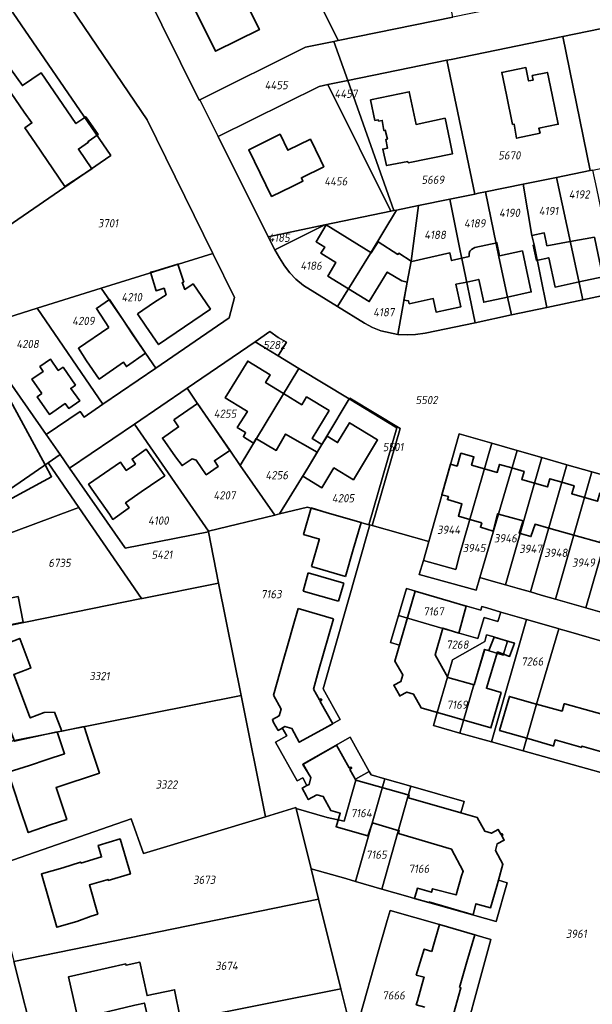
# Model space of a CAD drawing. Extents: x 177930 to 190767, y 381068 to 392034.
# Tile 227 of 256: x 183794 to 183920, y 386457 to 386673. Entities that reach past the tile are written whole.
import ezdxf
from ezdxf.enums import TextEntityAlignment as Align

# ---------------------------------------------------------------- set-up
doc = ezdxf.new("R2010")
doc.units = 0
for name, color, linetype, lineweight in [('B-XX-KG-GRENS_PERCEEL-GV', 150, 'Continuous', 25), ('B-XX-KG-GRENS_PERCEEL-S', 150, 'Continuous', 25), ('B-XX-OG-BEBOUWING-G', 7, 'Continuous', 35)]:
    doc.layers.add(name, color=color, linetype=linetype, lineweight=lineweight)
doc.styles.add('NLCS-ISO', font='NLCS-ISO.ttf', dxfattribs={"height": 1.8})

# ---------------------------------------------------------------- blocks, each defined once
blk = doc.blocks.new('SKG-PERCEELNUMMER-SO')
at = {"layer": 'DefPoints'}
blk.add_point((0, 0), dxfattribs=at)
at = {"style": 'NLCS-ISO', "oblique": 10, "flags": 1}
blk.add_attdef('GEMEENTECODE', text='', height=1.8, dxfattribs=at).set_placement((-0.5, 2.55), align=Align.MIDDLE_RIGHT)
blk.add_attdef('SECTIE', text='', height=1.8, dxfattribs=at).set_placement((0.5, 2.5), align=Align.MIDDLE_LEFT)
at = {"style": 'NLCS-ISO', "oblique": 10}
blk.add_attdef('PERCEELNUMMER', text='', height=1.8, dxfattribs=at).set_placement((0, 0), align=Align.MIDDLE_CENTER)

msp = doc.modelspace()

# ---------------------------------------------------------------- linework, layer by layer
at = {"layer": 'B-XX-KG-GRENS_PERCEEL-GV'}
for points in [[(183863.102, 386667.756), (183864.05, 386667.95), (183860.516, 386675.058), (183854.36, 386687.44), (183838.271, 386719.817), (183814.111, 386700.004), (183813.106, 386696.48), (183813.074, 386696.368), (183833.585, 386654.903), (183833.76, 386654.99), (183856.86, 386666.48)], [(183860.516, 386675.058), (183864.05, 386667.95), (183889.12, 386673.08), (183885.113, 386692.675), (183884.484, 386695.754), (183882.81, 386703.94), (183855.829, 386688.292)], [(183964.85, 386688.58), (183917.83, 386678.95), (183889.12, 386673.08), (183864.05, 386667.95), (183863.102, 386667.756), (183866.134, 386659.194), (183887.814, 386663.625), (183888.77, 386663.82), (183913.26, 386668.84), (183937.75, 386673.85), (183957.84, 386677.96), (183958.44, 386675.02), (183962.85, 386675.92), (183967.26, 386676.82)], [(183798.109, 386609.343), (183812.1, 386613.717), (183836.547, 386621.359), (183822.219, 386650.575), (183800.121, 386683.109), (183795.741, 386683.815), (183794.103, 386682.576), (183789.403, 386678.87), (183814.202, 386642.785), (183783.686, 386621.864), (183790.07, 386606.83)], [(183765.467, 386664.982), (183766.814, 386661.595), (183783.686, 386621.864), (183814.202, 386642.785), (183789.403, 386678.87), (183779.685, 386671.205), (183779.407, 386671.091), (183777.266, 386670.313)], [(183913.26, 386668.84), (183919.259, 386639.504), (183919.78, 386639.61), (183927.68, 386641.22), (183935.51, 386642.82), (183943.35, 386644.42), (183943.752, 386644.502), (183937.75, 386673.85)], [(183887.814, 386663.625), (183893.947, 386634.347), (183894.763, 386634.513), (183896.32, 386634.83), (183904.55, 386636.51), (183911.86, 386638), (183919.259, 386639.504), (183913.26, 386668.84), (183888.77, 386663.82)], [(183866.134, 386659.194), (183863.102, 386667.756), (183856.86, 386666.48), (183833.76, 386654.99), (183837.77, 386646.93), (183859.85, 386657.91), (183861.76, 386658.3)], [(183866.134, 386659.194), (183876.217, 386630.726), (183876.82, 386630.85), (183881.62, 386631.83), (183888.46, 386633.23), (183893.947, 386634.347), (183887.814, 386663.625)], [(183875.533, 386630.583), (183861.76, 386658.3), (183859.85, 386657.91), (183837.77, 386646.93), (183848.68, 386625.01), (183861.09, 386627.58)], [(183861.76, 386658.3), (183875.533, 386630.583), (183876.217, 386630.726), (183866.134, 386659.194)], [(183919.78, 386639.61), (183919.259, 386639.504), (183911.86, 386638), (183917.62, 386611.2), (183925.46, 386612.85), (183921.93, 386629.6), (183920.65, 386635.59)], [(183904.55, 386636.51), (183896.32, 386634.83), (183899.25, 386620.64), (183901.13, 386611.81), (183901.96, 386607.88), (183909.76, 386609.54), (183906.93, 386623.21), (183906.47, 386625.25)], [(183911.86, 386638), (183904.55, 386636.51), (183906.47, 386625.25), (183906.93, 386623.21), (183909.76, 386609.54), (183917.62, 386611.2)], [(183893.947, 386634.347), (183888.46, 386633.23), (183890.78, 386621.91), (183891.22, 386619.86), (183894.03, 386606.19), (183901.96, 386607.88), (183901.13, 386611.81), (183899.25, 386620.64), (183896.32, 386634.83), (183894.763, 386634.513)], [(183888.46, 386633.23), (183881.62, 386631.83), (183879.99, 386619.63), (183879.15, 386615.08), (183877.13, 386603.63), (183879.12, 386603.53), (183880.95, 386603.6), (183883.06, 386603.89), (183894.03, 386606.19), (183891.22, 386619.86), (183890.78, 386621.91)], [(183876.217, 386630.726), (183875.533, 386630.583), (183861.09, 386627.58), (183850.19, 386622.16), (183851.2, 386620.37), (183852.25, 386618.64), (183853.45, 386617.11), (183854.75, 386615.73), (183856.41, 386614.3), (183863.86, 386609.71), (183871.01, 386621.28), (183876.82, 386630.85)], [(183881.62, 386631.83), (183876.82, 386630.85), (183871.01, 386621.28), (183863.86, 386609.71), (183869.79, 386606.06), (183871.55, 386605.11), (183873.36, 386604.38), (183877.13, 386603.63), (183879.15, 386615.08), (183879.99, 386619.63)], [(183850.19, 386622.16), (183861.09, 386627.58), (183848.68, 386625.01)], [(183824.08, 386596.24), (183840.18, 386607.28), (183841.32, 386611.69), (183836.547, 386621.359), (183812.1, 386613.717), (183816.839, 386606.895), (183821.85, 386599.51)], [(183812.1, 386613.717), (183798.109, 386609.343), (183812.516, 386588.356), (183824.08, 386596.24), (183821.85, 386599.51), (183816.839, 386606.895)], [(183798.109, 386609.343), (183790.07, 386606.83), (183791.383, 386603.737), (183786.268, 386601.387), (183800.057, 386581.678), (183807.542, 386586.78), (183808.388, 386585.542), (183812.516, 386588.356)], [(183845.814, 386602.016), (183850.887, 386598.938), (183852.679, 386601.891), (183850.92, 386602.958), (183849.055, 386604.254)], [(183845.814, 386602.016), (183830.95, 386591.84), (183833.17, 386588.58), (183840.27, 386578.27), (183842.571, 386574.953), (183855.428, 386596.182), (183850.887, 386598.938)], [(183786.268, 386601.387), (183758.591, 386588.673), (183765.255, 386576.658), (183771.765, 386580.211), (183780.723, 386562.32), (183780.873, 386562.02), (183800.516, 386575.544), (183803.103, 386577.325), (183800.057, 386581.678)], [(183855.428, 386596.182), (183842.571, 386574.953), (183850.127, 386564.063), (183851.194, 386564.322), (183857.5, 386574.65), (183861.57, 386581.38), (183866.461, 386589.487)], [(183830.95, 386591.84), (183819.404, 386584.008), (183835.64, 386560.544), (183850.127, 386564.063), (183842.571, 386574.953), (183840.27, 386578.27), (183833.17, 386588.58)], [(183870.772, 386561.973), (183876.865, 386583.165), (183866.461, 386589.487), (183861.57, 386581.38), (183857.5, 386574.65), (183851.194, 386564.322), (183857.28, 386565.8), (183861.6, 386564.58)], [(183871.494, 386561.768), (183877.601, 386583.01), (183866.59, 386589.701), (183866.461, 386589.487), (183876.865, 386583.165), (183870.772, 386561.973), (183870.963, 386561.919)], [(183835.64, 386560.544), (183819.404, 386584.008), (183805.202, 386574.326), (183817.337, 386556.982), (183817.382, 386556.848), (183835.63, 386560.393), (183835.602, 386560.535)], [(183883.851, 386558.256), (183882.687, 386554.16), (183889.77, 386552.194), (183890.63, 386555.31), (183897.681, 386579.829), (183890.562, 386581.875)], [(183882.687, 386554.16), (183881.801, 386551.042), (183894.238, 386547.607), (183895.063, 386550.425), (183903.204, 386578.242), (183897.681, 386579.829), (183890.63, 386555.31), (183889.77, 386552.194)], [(183903.204, 386578.242), (183895.063, 386550.425), (183897.57, 386549.71), (183900.665, 386548.821), (183908.644, 386576.679)], [(183820.973, 386545.797), (183821.115, 386545.826), (183837.797, 386549.196), (183835.63, 386560.393), (183817.382, 386556.848), (183817.337, 386556.982), (183805.202, 386574.326), (183803.103, 386577.325), (183800.516, 386575.544), (183807.247, 386565.757)], [(183908.644, 386576.679), (183900.665, 386548.821), (183903.73, 386547.94), (183906.14, 386547.251), (183914.143, 386575.099)], [(183800.516, 386575.544), (183780.873, 386562.02), (183780.723, 386562.32), (183771.275, 386556.953), (183771.324, 386556.868), (183762.072, 386551.693), (183763.433, 386549.29), (183779.055, 386555.164), (183792.937, 386560.384), (183806.395, 386565.437), (183807.247, 386565.757)], [(183914.143, 386575.099), (183906.14, 386547.251), (183908.52, 386546.57), (183911.614, 386545.679), (183919.613, 386573.527)], [(183911.614, 386545.679), (183914.7, 386544.79), (183918.272, 386543.771), (183926.272, 386571.613), (183919.613, 386573.527)], [(183918.272, 386543.771), (183921.85, 386542.75), (183924.929, 386541.865), (183932.905, 386569.707), (183926.272, 386571.613)], [(183771.117, 386535.725), (183791.932, 386539.93), (183820.973, 386545.797), (183807.247, 386565.757), (183806.395, 386565.437), (183792.937, 386560.384), (183779.055, 386555.164), (183763.433, 386549.29)], [(183870.963, 386561.919), (183870.772, 386561.973), (183861.6, 386564.58), (183857.28, 386565.8), (183851.194, 386564.322), (183850.127, 386564.063), (183835.64, 386560.544), (183835.602, 386560.535), (183835.63, 386560.393), (183837.797, 386549.196), (183842.746, 386524.607), (183848.091, 386498.052), (183854.74, 386500.064), (183854.799, 386499.827), (183857.093, 386499.226), (183861.633, 386497.896), (183865.353, 386497.078), (183867.91, 386506.07), (183867.79, 386506.288), (183870.832, 386507.97), (183866.66, 386515.432), (183856.39, 386509.59), (183858.05, 386506.62), (183857.66, 386505.12), (183857.19, 386504.86), (183856.253, 386506.581), (183855.04, 386505.92), (183850.33, 386514.39), (183852.755, 386515.756), (183851.79, 386517.47), (183852.38, 386517.8), (183853.86, 386517.34), (183855.52, 386514.36), (183864.488, 386519.316), (183860.709, 386526.074)], [(183771.117, 386535.725), (183778.8, 386522.162), (183781.285, 386512.384), (183842.746, 386524.607), (183837.797, 386549.196), (183821.115, 386545.826), (183820.973, 386545.797), (183791.932, 386539.93)], [(183899.64, 386542.85), (183896.58, 386543.75), (183895.515, 386544.054), (183895.286, 386543.258), (183888.63, 386545.18), (183878.969, 386548.005), (183877.252, 386542.112), (183886.969, 386539.269), (183894.629, 386537.056), (183895.977, 386541.645), (183899.023, 386540.75)], [(183887.946, 386528.602), (183889.049, 386532.422), (183896.157, 386536.387), (183896.552, 386537.878), (183897.881, 386537.478), (183901.089, 386536.511), (183900.165, 386533.445), (183896.126, 386534.632), (183893.841, 386526.909), (183893.793, 386526.923), (183893.763, 386526.931), (183890.712, 386516.364), (183897.628, 386514.426), (183905.309, 386541.211), (183899.64, 386542.85), (183899.023, 386540.75), (183895.977, 386541.645), (183894.629, 386537.056), (183886.969, 386539.269), (183877.252, 386542.112), (183875.514, 386536.15), (183877.446, 386535.587), (183876.43, 386532.1), (183878.17, 386529.09), (183877.73, 386527.64), (183876.25, 386526.82), (183877.55, 386524.47), (183879.05, 386525.3), (183880.5, 386524.91), (183882.2, 386521.89), (183885.715, 386520.875)], [(183897.628, 386514.426), (183904.542, 386512.489), (183907.434, 386522.682), (183912.371, 386539.169), (183912.207, 386539.217), (183905.309, 386541.211)], [(183890.712, 386516.364), (183893.763, 386526.931), (183893.793, 386526.923), (183893.841, 386526.909), (183896.126, 386534.632), (183900.165, 386533.445), (183901.089, 386536.511), (183897.881, 386537.478), (183896.552, 386537.878), (183896.157, 386536.387), (183889.049, 386532.422), (183887.946, 386528.602), (183885.715, 386520.875), (183884.884, 386517.997)], [(183912.371, 386539.169), (183907.434, 386522.682), (183904.542, 386512.489), (183935.456, 386503.829), (183939.406, 386517.601), (183937.484, 386518.153), (183939.948, 386526.744), (183928.171, 386530.244), (183929.339, 386534.284), (183925.79, 386535.32), (183914.48, 386538.56)], [(183781.285, 386512.384), (183786.998, 386489.907), (183787.779, 386486.835), (183818.682, 386497.605), (183821.386, 386489.972), (183848.091, 386498.052), (183842.746, 386524.607)], [(183870.832, 386507.97), (183867.79, 386506.288), (183867.91, 386506.07), (183865.353, 386497.078), (183861.633, 386497.896), (183857.093, 386499.226), (183854.799, 386499.827), (183858.078, 386486.655), (183865.695, 386484.499), (183867.831, 386483.88), (183874.217, 386506.348), (183871.272, 386507.183)], [(183874.217, 386506.348), (183867.831, 386483.88), (183873.586, 386482.213), (183879.981, 386504.715)], [(183873.586, 386482.213), (183879.32, 386480.57), (183880.75, 386480.15), (183898.618, 386475.136), (183901.057, 386483.589), (183899.112, 386484.136), (183900.1, 386487.65), (183898.48, 386490.63), (183898.87, 386492.12), (183900.39, 386492.92), (183899.08, 386495.28), (183897.58, 386494.44), (183896.12, 386494.85), (183894.44, 386497.87), (183890.923, 386498.878), (183891.648, 386501.409), (183879.981, 386504.715)], [(183787.779, 386486.835), (183792.978, 386466.383), (183859.728, 386480.026), (183858.078, 386486.655), (183854.799, 386499.827), (183854.74, 386500.064), (183848.091, 386498.052), (183821.386, 386489.972), (183818.682, 386497.605)], [(183859.728, 386480.026), (183792.978, 386466.383), (183797.873, 386447.124), (183864.624, 386460.358)], [(183867.597, 386448.415), (183889.493, 386441.967), (183897.487, 386471.2), (183886.21, 386474.43), (183875.41, 386477.55), (183874.78, 386475.33), (183872.66, 386467.97), (183868.772, 386454.265), (183865.932, 386455.103)], [(183870.497, 386436.766), (183867.597, 386448.415), (183865.932, 386455.103), (183864.624, 386460.358), (183797.873, 386447.124), (183803.626, 386424.492), (183861.749, 386434.428), (183870.698, 386435.958)]]:
    msp.add_lwpolyline(points, close=True, dxfattribs=at)
for points in [[(183925.46, 386612.85), (183917.62, 386611.2), (183909.76, 386609.54), (183901.96, 386607.88), (183894.03, 386606.19), (183883.06, 386603.89), (183880.95, 386603.6), (183879.12, 386603.53), (183877.13, 386603.63), (183873.36, 386604.38), (183871.55, 386605.11), (183869.79, 386606.06), (183863.86, 386609.71), (183856.41, 386614.3), (183854.75, 386615.73), (183853.45, 386617.11), (183852.25, 386618.64), (183851.2, 386620.37), (183850.19, 386622.16), (183848.68, 386625.01), (183837.77, 386646.93), (183833.76, 386654.99), (183833.585, 386654.903), (183813.074, 386696.368)], [(183800.121, 386683.109), (183822.219, 386650.575), (183836.547, 386621.359), (183841.32, 386611.69), (183840.18, 386607.28), (183824.08, 386596.24), (183812.516, 386588.356), (183808.388, 386585.542), (183807.542, 386586.78), (183800.057, 386581.678), (183803.103, 386577.325), (183805.202, 386574.326), (183819.404, 386584.008), (183830.95, 386591.84), (183845.814, 386602.016), (183849.055, 386604.254), (183850.92, 386602.958), (183852.679, 386601.891), (183850.887, 386598.938), (183855.428, 386596.182), (183866.461, 386589.487), (183866.59, 386589.701), (183877.601, 386583.01), (183871.494, 386561.768), (183883.851, 386558.256), (183890.562, 386581.875), (183897.681, 386579.829), (183903.204, 386578.242), (183908.644, 386576.679), (183914.143, 386575.099), (183919.613, 386573.527), (183926.272, 386571.613)], [(183921.85, 386542.75), (183918.272, 386543.771), (183914.7, 386544.79), (183911.614, 386545.679), (183908.52, 386546.57), (183906.14, 386547.251), (183903.73, 386547.94), (183900.665, 386548.821), (183897.57, 386549.71), (183895.063, 386550.425), (183894.238, 386547.607), (183881.801, 386551.042), (183882.687, 386554.16), (183883.851, 386558.256), (183871.494, 386561.768), (183870.963, 386561.919), (183860.709, 386526.074), (183864.488, 386519.316), (183855.52, 386514.36), (183853.86, 386517.34), (183852.38, 386517.8), (183851.79, 386517.47), (183852.755, 386515.756), (183850.33, 386514.39), (183855.04, 386505.92), (183856.253, 386506.581), (183857.19, 386504.86), (183857.66, 386505.12), (183858.05, 386506.62), (183856.39, 386509.59), (183866.66, 386515.432), (183870.832, 386507.97), (183871.272, 386507.183), (183874.217, 386506.348), (183879.981, 386504.715), (183891.648, 386501.409), (183890.923, 386498.878), (183894.44, 386497.87), (183896.12, 386494.85), (183897.58, 386494.44), (183899.08, 386495.28), (183900.39, 386492.92), (183898.87, 386492.12), (183898.48, 386490.63), (183900.1, 386487.65), (183899.112, 386484.136), (183901.057, 386483.589), (183898.618, 386475.136), (183880.75, 386480.15), (183879.32, 386480.57), (183873.586, 386482.213), (183867.831, 386483.88), (183865.695, 386484.499), (183858.078, 386486.655), (183859.728, 386480.026), (183864.624, 386460.358), (183865.932, 386455.103)], [(183935.456, 386503.829), (183904.542, 386512.489), (183897.628, 386514.426), (183890.712, 386516.364), (183884.884, 386517.997), (183885.715, 386520.875), (183882.2, 386521.89), (183880.5, 386524.91), (183879.05, 386525.3), (183877.55, 386524.47), (183876.25, 386526.82), (183877.73, 386527.64), (183878.17, 386529.09), (183876.43, 386532.1), (183877.446, 386535.587), (183875.514, 386536.15), (183877.252, 386542.112), (183878.969, 386548.005), (183888.63, 386545.18), (183895.286, 386543.258), (183895.515, 386544.054), (183896.58, 386543.75), (183899.64, 386542.85), (183905.309, 386541.211), (183912.207, 386539.217), (183912.371, 386539.169), (183914.48, 386538.56), (183925.79, 386535.32)], [(183868.772, 386454.265), (183872.66, 386467.97), (183874.78, 386475.33), (183875.41, 386477.55), (183886.21, 386474.43), (183897.487, 386471.2), (183889.493, 386441.967)], [(183797.873, 386447.124), (183792.978, 386466.383)]]:
    msp.add_lwpolyline(points, dxfattribs=at)
at = {"layer": 'B-XX-OG-BEBOUWING-G'}
for points in [[(183834.025, 386689.973), (183832.89, 386690.308), (183831.71, 386690.206), (183830.649, 386689.683), (183829.85, 386688.809), (183829.425, 386687.704), (183826.882, 386686.449), (183837.158, 386665.619), (183846.763, 386670.358), (183844.551, 386674.842), (183838.716, 386686.712), (183836.504, 386691.196)], [(183795.258, 386652.252), (183796.949, 386649.906), (183795.378, 386648.833), (183797.651, 386645.541), (183804.176, 386635.979), (183810.078, 386639.842), (183807.127, 386644.174), (183809.372, 386645.711), (183809.255, 386645.883), (183811.435, 386647.376), (183808.756, 386651.287), (183806.569, 386649.789), (183798.969, 386660.884), (183794.878, 386658.082), (183789.545, 386665.425), (183778.952, 386658.273), (183783.121, 386652.179), (183791.277, 386657.826), (183792.418, 386656.398)], [(183906.539, 386660.275), (183906.738, 386659.301), (183905.729, 386659.096), (183905.134, 386662.026), (183899.87, 386660.957), (183900.865, 386656.057), (183902.232, 386649.587), (183902.575, 386649.658), (183903.121, 386646.573), (183908.248, 386647.64), (183907.967, 386648.735), (183912.22, 386649.616), (183910.893, 386656.072), (183909.877, 386660.968)], [(183888.461, 386646.044), (183887.435, 386650.938), (183881.088, 386649.606), (183879.594, 386656.726), (183871.128, 386654.95), (183872.071, 386650.457), (183872.812, 386650.592), (183872.874, 386650.303), (183873.688, 386650.45), (183874.047, 386648.232), (183874.323, 386648.319), (183874.801, 386646.394), (183874.456, 386646.258), (183874.847, 386644.393), (183873.79, 386644.198), (183874.637, 386640.567), (183879.263, 386641.467), (183879.362, 386641.209), (183889.072, 386643.162)], [(183860.149, 386641.864), (183857.947, 386646.353), (183853.003, 386643.927), (183851.296, 386647.437), (183844.427, 386644.038), (183849.455, 386633.815), (183853.941, 386636.022), (183856.316, 386637.182), (183855.961, 386637.906), (183860.887, 386640.317)], [(183820.05, 386608.14), (183821.875, 386605.445), (183824.68, 386601.41), (183836.05, 386609.18), (183832.25, 386614.69), (183830.44, 386613.47), (183829.895, 386614.99), (183830.19, 386615.06), (183828.94, 386619.02), (183824.155, 386617.56), (183822.92, 386617.23), (183824.159, 386613.187), (183825.911, 386613.724), (183826.344, 386612.31), (183823.812, 386610.704)], [(183813.803, 386605.103), (183807.15, 386600.588), (183808.922, 386597.854), (183811.705, 386593.841), (183817.013, 386597.523), (183817.659, 386596.593), (183821.85, 386599.5), (183819.076, 386603.499), (183816.839, 386606.895), (183813.958, 386611.287), (183811.081, 386609.306)], [(183799.123, 386590.672), (183798.126, 386589.986), (183800.791, 386586.115), (183804.239, 386588.488), (183805.018, 386587.407), (183807.424, 386589.055), (183805.44, 386591.816), (183806.463, 386592.534), (183803.77, 386596.447), (183802.732, 386595.732), (183801.035, 386598.193), (183798.698, 386596.581), (183799.418, 386595.541), (183796.941, 386593.832)], [(183828.001, 386584.927), (183829.073, 386583.372), (183825.541, 386580.937), (183828.39, 386576.804), (183829.854, 386574.893), (183832.023, 386576.419), (183832.957, 386576.11), (183835.137, 386572.92), (183837.771, 386574.719), (183836.913, 386575.975), (183840.294, 386578.217), (183833.199, 386588.51)], [(183818.031, 386565.485), (183818.238, 386565.629), (183817.455, 386566.747), (183820.897, 386569.145), (183822.937, 386570.539), (183826.026, 386572.69), (183821.989, 386578.486), (183818.878, 386576.319), (183819.629, 386575.241), (183817.614, 386573.838), (183816.329, 386575.682), (183809.356, 386570.817), (183810.091, 386569.761), (183813.91, 386564.278), (183814.657, 386563.142)], [(183784.704, 386543.754), (183786.518, 386538.924), (183795.01, 386540.642), (183793.917, 386546.225), (183787.824, 386544.995), (183786.226, 386549.242), (183791.57, 386551.253), (183789.594, 386556.503), (183784.241, 386554.489), (183784.012, 386555.097), (183776.561, 386552.289), (183778.837, 386546.162), (183777.729, 386545.741), (183779.675, 386540.561), (183784.187, 386542.256), (183783.758, 386543.398)], [(183807.629, 386487.903), (183807.57, 386488.105), (183803.697, 386486.888), (183799.034, 386485.557), (183802.372, 386473.867), (183806.822, 386475.137), (183809.953, 386476.246), (183811.358, 386476.744), (183809.55, 386483.129), (183813.623, 386484.321), (183813.686, 386484.105), (183818.514, 386485.518), (183816.274, 386493.177), (183811.484, 386491.776), (183812.224, 386489.247)]]:
    msp.add_lwpolyline(points, close=True, dxfattribs=at)
for points in [[(183871.163, 386621.532), (183861.436, 386627.575), (183859.209, 386623.912), (183861.08, 386622.754), (183860.249, 386621.387), (183863.553, 386619.342), (183861.73, 386616.39), (183866.271, 386613.611)], [(183914.879, 386623.952), (183909.758, 386623.024), (183909.62, 386623.79), (183909.16, 386625.83), (183906.469, 386625.255)], [(183879.999, 386619.68), (183877.302, 386621.397), (183877.106, 386621.146), (183872.767, 386623.881), (183871.281, 386621.458), (183871.163, 386621.532)], [(183899.336, 386620.821), (183898.783, 386623.703), (183893.986, 386622.613), (183893.245, 386622.245), (183892.899, 386621.841), (183892.688, 386621.339), (183892.714, 386620.684), (183891.119, 386620.331)], [(183906.469, 386625.255), (183906.931, 386623.206)], [(183916.781, 386615.105), (183921.998, 386616.238), (183920.96, 386621.021), (183920.151, 386624.907), (183914.879, 386623.952)], [(183891.119, 386620.331), (183888.859, 386619.798), (183888.514, 386621.475), (183880.131, 386619.596), (183879.999, 386619.68)], [(183901.131, 386611.804), (183906.316, 386612.936), (183905.256, 386617.793), (183904.369, 386621.886), (183899.336, 386620.821)], [(183906.931, 386623.206), (183906.763, 386623.17)], [(183906.763, 386623.17), (183907.491, 386619.812), (183910.139, 386620.387), (183911.533, 386613.966), (183916.781, 386615.105)], [(183866.271, 386613.611), (183870.83, 386610.82), (183874.77, 386617.26), (183877.94, 386615.32), (183879.139, 386615.093)], [(183879.139, 386615.093), (183878.385, 386611.093), (183879.468, 386610.964), (183879.597, 386610.348), (183884.862, 386611.456), (183885.48, 386608.52), (183890.86, 386609.65), (183889.815, 386614.59), (183892.195, 386615.068)], [(183892.195, 386615.068), (183894.833, 386615.645), (183895.919, 386610.667), (183901.131, 386611.804)], [(183758.966, 386563.226), (183764.704, 386553.285), (183764.981, 386552.804), (183801.266, 386572.47), (183799.849, 386575.085), (183791.736, 386590.053), (183785.902, 386600.816), (183763.488, 386589.23), (183767.543, 386581.366), (183764.493, 386579.646), (183765.938, 386577.085), (183765.19, 386576.699)], [(183852.079, 386590.653), (183848.128, 386593.066), (183849.16, 386594.757), (183844.22, 386597.775), (183839.299, 386589.718), (183843.565, 386587.111), (183844.159, 386586.776), (183841.938, 386583.262), (183843.759, 386582.144), (183843.281, 386581.218), (183845.481, 386579.828), (183846.046, 386580.837), (183846.111, 386580.798)], [(183860.487, 386579.519), (183858.303, 386580.842), (183862.035, 386586.952), (183857.118, 386589.955), (183856.059, 386588.222), (183852.079, 386590.653)], [(183859.446, 386577.821), (183857.5, 386574.65), (183856.26, 386572.629), (183860.471, 386570.045), (183863.102, 386574.39), (183867.379, 386571.8), (183871.139, 386578.011), (183872.672, 386580.542), (183866.517, 386584.269), (183863.9, 386579.946), (183861.592, 386581.343), (183860.487, 386579.519)], [(183846.111, 386580.798), (183850.449, 386578.226), (183852.512, 386581.809), (183859.446, 386577.821)], [(183896.067, 386574.216), (183893.254, 386575.028), (183893.764, 386576.795), (183890.902, 386577.621), (183890.084, 386574.787), (183888.633, 386575.2)], [(183888.633, 386575.2), (183886.738, 386568.543)], [(183902.079, 386574.398), (183899.396, 386575.173), (183898.885, 386573.402), (183896.067, 386574.216)], [(183907.035, 386571.06), (183904.235, 386571.868), (183904.744, 386573.629), (183902.079, 386574.398)], [(183913.04, 386571.26), (183910.372, 386572.03), (183909.856, 386570.245), (183907.035, 386571.06)], [(183918.002, 386567.918), (183915.192, 386568.729), (183915.701, 386570.492), (183913.04, 386571.26)], [(183886.738, 386568.543), (183888.164, 386568.138), (183887.97, 386567.467), (183891.14, 386566.55), (183890.364, 386563.86), (183892.88, 386563.134)], [(183915.637, 386559.685), (183921.396, 386558.071), (183922.817, 386563.251), (183924.202, 386568.049), (183921.31, 386568.884), (183920.798, 386567.111), (183918.002, 386567.918)], [(183867.348, 386556.54), (183869.052, 386562.44), (183861.6, 386564.592), (183858.1, 386565.657), (183856.46, 386559.832), (183859.929, 386558.808), (183859.895, 386558.692)], [(183892.88, 386563.134), (183895.168, 386562.473), (183895.344, 386562.423), (183895.471, 386562.287), (183895.17, 386561.419), (183897.98, 386560.52), (183898.954, 386564.359), (183899.127, 386564.311)], [(183899.127, 386564.311), (183904.539, 386562.794)], [(183904.539, 386562.794), (183903.709, 386560.09), (183906.261, 386559.353), (183907.153, 386562.062), (183910.155, 386561.221)], [(183910.155, 386561.221), (183915.637, 386559.685)], [(183859.895, 386558.692), (183858.192, 386552.795)], [(183865.644, 386550.639), (183867.348, 386556.54)], [(183858.192, 386552.795), (183865.644, 386550.639)], [(183857.49, 386551.41), (183856.341, 386547.415)], [(183865.24, 386549.2), (183857.49, 386551.41)], [(183864.096, 386545.198), (183865.24, 386549.2)], [(183856.341, 386547.415), (183864.096, 386545.198)], [(183880.9, 386547.43), (183876.43, 386532.1), (183878.17, 386529.09), (183877.73, 386527.64), (183876.25, 386526.82)], [(183892.083, 386544.169), (183888.63, 386545.18), (183880.9, 386547.43)], [(183855.257, 386543.607), (183854.175, 386539.798)], [(183863.008, 386541.391), (183855.257, 386543.607)], [(183877.56, 386524.48), (183879.05, 386525.3), (183880.5, 386524.91), (183882.2, 386521.89), (183897.47, 386517.48), (183899.71, 386525.22), (183896.49, 386526.151), (183898.932, 386534.108), (183901.561, 386533.148), (183902.622, 386536.049), (183898.216, 386537.377), (183897.053, 386534.422), (183896.078, 386534.645), (183893.793, 386526.923), (183888.017, 386528.556), (183885.253, 386533.514), (183886.929, 386539.335), (183890.456, 386538.26), (183892.083, 386544.169)], [(183854.175, 386539.798), (183853.093, 386535.989)], [(183861.92, 386537.584), (183863.008, 386541.391)], [(183860.831, 386533.777), (183861.92, 386537.584)], [(183803.517, 386516.806), (183801.867, 386520.909), (183799.62, 386520.857), (183796.592, 386519.662), (183796.44, 386520.047), (183792.985, 386529.196), (183796.043, 386530.351), (183796.744, 386530.616), (183794.297, 386537.094), (183789.963, 386535.375), (183785.217, 386533.604), (183786.605, 386529.882), (183784.164, 386528.971), (183787.753, 386519.352), (183790.894, 386520.524), (183791.873, 386517.901), (183793.116, 386514.57), (183797.778, 386515.58), (183802.503, 386516.604)], [(183853.093, 386535.989), (183852.011, 386532.18)], [(183859.743, 386529.969), (183860.831, 386533.777)], [(183852.011, 386532.18), (183849.865, 386524.623)], [(183858.6, 386525.97), (183859.743, 386529.969)], [(183876.25, 386526.82), (183877.56, 386524.48)], [(183849.865, 386524.623), (183851.555, 386521.603), (183851.083, 386520.161), (183849.616, 386519.328), (183849.86, 386518.65), (183850.375, 386517.795)], [(183860.11, 386523.281), (183860.06, 386523.37), (183860.44, 386523.59), (183860.3, 386523.82), (183859.93, 386523.61), (183858.6, 386525.97)], [(183907.468, 386522.691), (183906.341, 386522.995), (183901.522, 386524.377), (183899.384, 386516.922), (183905.325, 386515.218)], [(183850.375, 386517.795), (183850.89, 386516.94), (183851.794, 386517.462), (183852.38, 386517.8), (183853.86, 386517.34), (183855.52, 386514.36), (183862.83, 386518.4), (183860.11, 386523.281)], [(183913.704, 386522.738), (183913.538, 386522.784), (183913.091, 386521.173), (183907.468, 386522.691)], [(183919.471, 386521.153), (183913.704, 386522.738)], [(183925.238, 386519.568), (183919.471, 386521.153)], [(183802.503, 386516.604), (183804.108, 386511.839), (183800.253, 386510.539), (183796.389, 386509.287), (183791.733, 386507.778), (183794.266, 386499.962), (183796.149, 386494.579), (183800.95, 386496.256), (183804.573, 386497.471), (183802.239, 386504.448), (183811.734, 386507.586), (183809.488, 386514.382), (183808.368, 386517.77), (183803.517, 386516.806)], [(183890.928, 386498.877), (183879.44, 386502.17), (183879.59, 386502.75), (183867.91, 386506.07), (183866.61, 386508.42), (183866.98, 386508.65), (183866.86, 386508.91), (183866.47, 386508.73), (183863.66, 386513.7), (183856.26, 386509.51), (183858.05, 386506.62), (183857.66, 386505.12), (183857.188, 386504.864), (183856.15, 386504.3), (183857.09, 386502.54), (183857.482, 386501.806), (183859.362, 386502.827), (183860.756, 386502.456), (183862.422, 386499.417), (183864.469, 386498.812), (183863.587, 386495.864), (183870.516, 386493.896), (183871.54, 386496.722), (183877.408, 386494.987), (183877.235, 386494.401), (183888.882, 386490.958), (183891.428, 386486.105), (183891.01, 386485.1)], [(183905.325, 386515.218), (183911.074, 386513.569)], [(183911.074, 386513.569), (183911.194, 386513.535), (183911.578, 386514.874), (183917.207, 386513.26)], [(183917.207, 386513.26), (183917.324, 386513.226), (183917.401, 386513.494), (183923.033, 386511.879)], [(183899.08, 386495.28), (183897.58, 386494.44), (183896.12, 386494.85), (183894.44, 386497.87), (183890.928, 386498.877)], [(183900.39, 386492.92), (183899.91, 386493.87), (183900.09, 386493.98), (183899.87, 386494.34), (183899.69, 386494.23), (183899.08, 386495.28)], [(183899.113, 386484.135), (183900.1, 386487.65), (183898.48, 386490.63), (183898.87, 386492.12), (183900.39, 386492.92)], [(183891.01, 386485.1), (183889.844, 386480.946), (183884.702, 386482.296), (183884.477, 386481.507), (183881.382, 386482.373), (183880.761, 386480.138)], [(183898.76, 386482.88), (183899.113, 386484.135)], [(183883.852, 386479.273), (183883.891, 386479.412), (183893.576, 386476.546), (183894.198, 386479.015), (183897.42, 386478.11), (183898.76, 386482.88)], [(183880.761, 386480.138), (183883.852, 386479.273)], [(183892.24, 386466.262), (183893.96, 386472.189), (183886.218, 386474.435), (183884.824, 386469.631), (183884.516, 386468.573)], [(183884.516, 386468.573), (183882.869, 386469.084), (183881.132, 386463.367), (183882.869, 386462.916), (183882.828, 386462.774)], [(183828.08, 386453.113), (183827.959, 386453.797), (183829.399, 386454.049), (183828.2, 386460.156), (183822.176, 386458.889), (183820.611, 386466.192), (183817.569, 386465.531), (183817.508, 386465.809), (183809.789, 386464.062), (183804.992, 386463.012), (183806.981, 386453.923), (183811.872, 386454.994), (183819.508, 386456.768), (183821.594, 386457.24), (183822.777, 386452.062)], [(183890.62, 386460.681), (183892.24, 386466.262)], [(183882.828, 386462.774), (183881.371, 386457.771), (183881.116, 386456.895), (183883.033, 386456.338)], [(183889.259, 386454.845), (183890.927, 386460.592), (183890.62, 386460.681)]]:
    msp.add_lwpolyline(points, dxfattribs=at)

# ---------------------------------------------------------------- block references
at = {"layer": 'B-XX-KG-GRENS_PERCEEL-S'}
for p, values in [((183850.463, 386658.186), {'PERCEELNUMMER': '4455'}), ((183865.738, 386656.306), {'PERCEELNUMMER': '4457'}), ((183901.531, 386642.808), {'PERCEELNUMMER': '5670'}), ((183863.513, 386637.137), {'PERCEELNUMMER': '4456'}), ((183884.771, 386637.479), {'PERCEELNUMMER': '5669'}), ((183916.821, 386634.268), {'PERCEELNUMMER': '4192'}), ((183901.551, 386630.239), {'PERCEELNUMMER': '4190'}), ((183910.117, 386630.651), {'PERCEELNUMMER': '4191'}), ((183813.624, 386627.96), {'PERCEELNUMMER': '3701'}), ((183893.947, 386627.939), {'PERCEELNUMMER': '4189'}), ((183851.085, 386624.775), {'PERCEELNUMMER': '4185'}), ((183885.256, 386625.423), {'PERCEELNUMMER': '4188'}), ((183858.096, 386618.662), {'PERCEELNUMMER': '4186'}), ((183818.811, 386611.771), {'PERCEELNUMMER': '4210'}), ((183874.021, 386608.482), {'PERCEELNUMMER': '4187'}), ((183808.222, 386606.582), {'PERCEELNUMMER': '4209'}), ((183795.991, 386601.516), {'PERCEELNUMMER': '4208'}), ((183850.055, 386601.315), {'PERCEELNUMMER': '5282'}), ((183883.396, 386589.26), {'PERCEELNUMMER': '5502'}), ((183839.252, 386586.272), {'PERCEELNUMMER': '4255'}), ((183876.055, 386578.955), {'PERCEELNUMMER': '5501'}), ((183850.577, 386572.804), {'PERCEELNUMMER': '4256'}), ((183839.13, 386568.392), {'PERCEELNUMMER': '4207'}), ((183865.095, 386567.77), {'PERCEELNUMMER': '4205'}), ((183824.642, 386562.873), {'PERCEELNUMMER': '4100'}), ((183888.23, 386560.859), {'PERCEELNUMMER': '3944'}), ((183900.666, 386559.005), {'PERCEELNUMMER': '3946'}), ((183893.803, 386556.872), {'PERCEELNUMMER': '3945'}), ((183906.176, 386556.692), {'PERCEELNUMMER': '3947'}), ((183911.718, 386555.815), {'PERCEELNUMMER': '3948'}), ((183803.002, 386553.606), {'PERCEELNUMMER': '6735'}), ((183825.428, 386555.403), {'PERCEELNUMMER': '5421'}), ((183917.763, 386553.682), {'PERCEELNUMMER': '3949'}), ((183849.378, 386546.762), {'PERCEELNUMMER': '7163'}), ((183884.912, 386542.984), {'PERCEELNUMMER': '7167'}), ((183890.137, 386535.722), {'PERCEELNUMMER': '7268'}), ((183906.543, 386532.027), {'PERCEELNUMMER': '7266'}), ((183811.739, 386528.836), {'PERCEELNUMMER': '3321'}), ((183890.106, 386522.561), {'PERCEELNUMMER': '7169'}), ((183826.433, 386505.101), {'PERCEELNUMMER': '3322'}), ((183869.093, 386498.832), {'PERCEELNUMMER': '7164'}), ((183872.399, 386489.742), {'PERCEELNUMMER': '7165'}), ((183881.725, 386486.673), {'PERCEELNUMMER': '7166'}), ((183834.685, 386484.24), {'PERCEELNUMMER': '3673'}), ((183916.188, 386472.422), {'PERCEELNUMMER': '3961'}), ((183839.573, 386465.41), {'PERCEELNUMMER': '3674'}), ((183876.164, 386458.937), {'PERCEELNUMMER': '7666'})]:
    msp.add_blockref('SKG-PERCEELNUMMER-SO', p, dxfattribs=at).add_auto_attribs(values)

doc.saveas('drawing.dxf')
